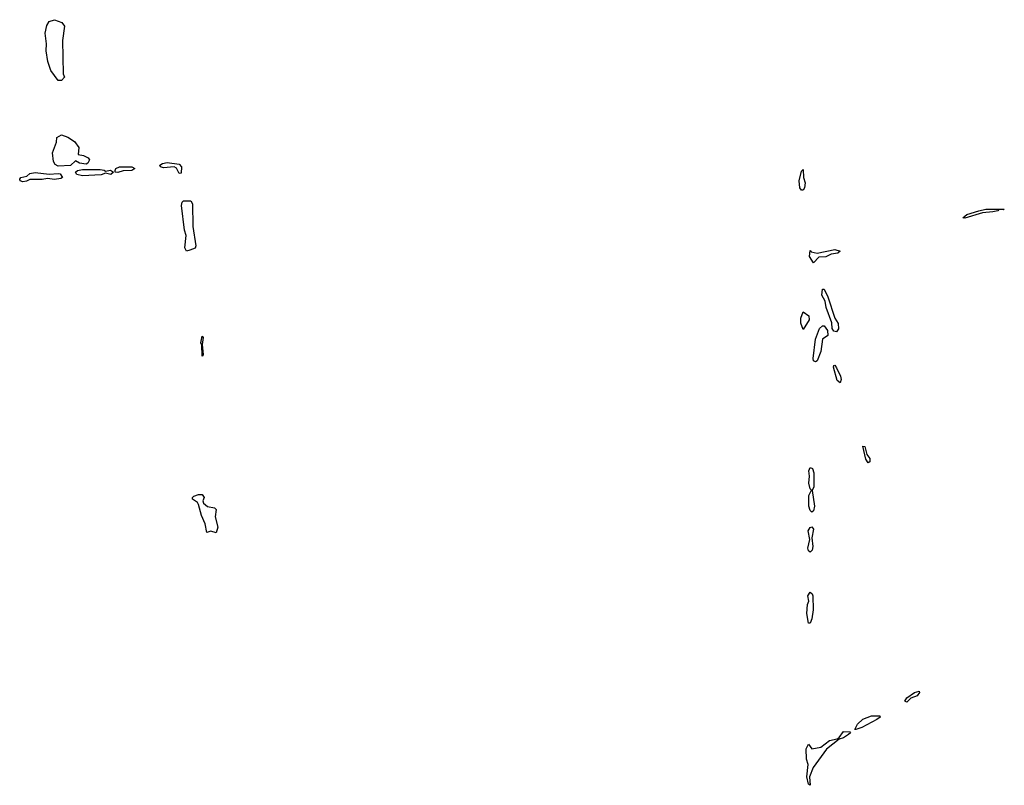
# Model space of a CAD drawing. Extents: x 1980017 to 2252640, y 74400 to 266395.
# Tile 237 of 256: x 2153497 to 2159100, y 165997 to 170352. Entities that reach past the tile are written whole.
import ezdxf

# ---------------------------------------------------------------- set-up
doc = ezdxf.new("R2010")
doc.units = 0

msp = doc.modelspace()

# ---------------------------------------------------------------- linework, layer by layer
at = {"layer": '0CON20XD'}
for points in [[(2153735, 170007.5), (2153715, 170007.5), (2153673.9, 170063.9), (2153657.5, 170115), (2153647.5, 170175), (2153650, 170215), (2153642.5, 170275), (2153650.7, 170319.3), (2153665, 170342.5), (2153695, 170352.5), (2153736.1, 170336.1), (2153752.5, 170315), (2153740, 170235), (2153743.3, 170045), (2153752.5, 170025), (2153735, 170007.5)], [(2153715, 169520), (2153698.3, 169528.3), (2153689.4, 169545), (2153683.3, 169595), (2153706.7, 169655), (2153708.3, 169681.7), (2153735, 169697.5), (2153770, 169685), (2153809.3, 169659.3), (2153832.5, 169625), (2153830, 169585), (2153859.6, 169579.5), (2153885.8, 169565.8), (2153893.3, 169555), (2153885, 169536.7), (2153875, 169530.8), (2153836.1, 169536.1), (2153815, 169550), (2153785, 169523.3), (2153715, 169520)], [(2154055, 169482.5), (2154040, 169485), (2154040, 169495), (2154044.6, 169505.5), (2154064.5, 169515.5), (2154135, 169515.4), (2154152.5, 169505), (2154135, 169494), (2154085, 169492), (2154055, 169482.5)], [(2154405, 169476.7), (2154388.1, 169508.1), (2154376.2, 169516.2), (2154315, 169510), (2154297.5, 169515), (2154293.3, 169525), (2154310, 169535), (2154335, 169539.1), (2154405, 169530), (2154416.9, 169515), (2154415, 169480), (2154405, 169476.7)], [(2153515, 169430), (2153500, 169435), (2153496.7, 169445), (2153503.3, 169455), (2153537.7, 169462.3), (2153555, 169477.5), (2153585, 169482.9), (2153665, 169473.3), (2153715, 169478), (2153726.7, 169475), (2153740, 169455), (2153731.7, 169448.3), (2153695, 169442.5), (2153655, 169448.8), (2153625, 169442.5), (2153555, 169442.5), (2153535, 169433.3), (2153515, 169430)], [(2153855, 169463.8), (2153821.7, 169471.7), (2153813.8, 169485), (2153825.9, 169494.1), (2153855, 169499.4), (2153955, 169500.8), (2153977.1, 169497.1), (2153985, 169490), (2154013.8, 169496.2), (2154030, 169485), (2154015, 169472.5), (2153985, 169480), (2153960.7, 169469.3), (2153855, 169463.8)], [(2157955, 169382), (2157945, 169382.9), (2157935.6, 169395), (2157932.1, 169435), (2157945, 169490), (2157955, 169500), (2157956.9, 169455), (2157966.7, 169425), (2157963.6, 169396.4), (2157955, 169382)], [(2154445, 169036.2), (2154436.9, 169055), (2154444.4, 169125), (2154435.5, 169155), (2154417.5, 169295), (2154420.6, 169315), (2154428.6, 169321.4), (2154471.2, 169321.2), (2154479.5, 169305), (2154482.2, 169175), (2154499.4, 169065), (2154495, 169052.9), (2154465, 169042.2), (2154445, 169036.2)], [(2158875, 169222.5), (2158863.3, 169225), (2158886.7, 169245), (2158955, 169265.6), (2158995, 169274), (2159100, 169275), (2159095, 169270), (2159068.3, 169271.7), (2159062.5, 169265), (2159035, 169259.2), (2158975, 169254.3), (2158875, 169222.5)], [(2158015, 168968.8), (2157990.9, 169005), (2157995, 169040), (2158001.1, 169031.1), (2158035.5, 169024.4), (2158135, 169045.4), (2158166.7, 169035), (2158152.5, 169025), (2158115, 169018.2), (2158085, 169003.6), (2158045, 169000.9), (2158015, 168968.8)], [(2158145, 168577.1), (2158130.6, 168580.6), (2158120.7, 168595), (2158118, 168628), (2158085.5, 168715), (2158081.2, 168751.2), (2158062.3, 168785), (2158065, 168818.8), (2158075, 168820), (2158096.5, 168775), (2158134.6, 168654.6), (2158155, 168624), (2158156.8, 168593.3), (2158145, 168577.1)], [(2157955, 168590), (2157942.5, 168625), (2157942.5, 168655), (2157955, 168690), (2157987.5, 168667.5), (2157990, 168645), (2157955, 168590)], [(2158025, 168406), (2158015, 168412), (2158011.5, 168425), (2158026.2, 168535), (2158048.8, 168595), (2158065, 168611.5), (2158075, 168610), (2158093.2, 168585), (2158095.4, 168555), (2158064.6, 168535.4), (2158056.2, 168465), (2158035, 168411.2), (2158025, 168406)], [(2154535, 168437.5), (2154532.5, 168505), (2154527.5, 168515), (2154535, 168552.5), (2154540, 168545), (2154535.8, 168505), (2154540, 168445), (2154535, 168437.5)], [(2158165, 168286.7), (2158149.6, 168299.5), (2158127.5, 168375), (2158130, 168385), (2158135, 168386.2), (2158145, 168372.5), (2158168.6, 168325), (2158172.5, 168305), (2158165, 168286.7)], [(2158325, 167831.2), (2158311.7, 167851.7), (2158295, 167926.7), (2158305.8, 167925), (2158318.3, 167878.3), (2158335, 167856.7), (2158335, 167837.5), (2158325, 167831.2)], [(2158005, 167550), (2157995, 167560), (2157986.8, 167585), (2157988.2, 167645), (2158003.3, 167675), (2157995, 167683.3), (2157986.9, 167715), (2157991.8, 167755), (2157987.1, 167785), (2157995, 167804.3), (2158008.6, 167798.5), (2158016.5, 167775), (2158015.7, 167694.3), (2158006.2, 167673.8), (2158020, 167585), (2158015, 167557.5), (2158005, 167550)], [(2154615, 167432.9), (2154585, 167443.1), (2154562.5, 167435), (2154552.9, 167485), (2154531.2, 167531.2), (2154513.8, 167595), (2154508.8, 167605), (2154480, 167625), (2154480, 167635), (2154487.9, 167642.1), (2154515, 167651.9), (2154535, 167650.8), (2154545.6, 167635), (2154539.2, 167615), (2154542.4, 167602.4), (2154565, 167582.5), (2154605, 167576.2), (2154615.6, 167565.6), (2154609.5, 167525), (2154624.5, 167465), (2154615, 167432.9)], [(2157995, 167323.6), (2157985, 167331.1), (2157982.1, 167345), (2157993.5, 167395), (2157983.3, 167445), (2157995, 167463.5), (2158005, 167467.5), (2158013.5, 167453.5), (2158005.5, 167405), (2158010.8, 167355), (2158006.2, 167333.8), (2157995, 167323.6)], [(2157995, 166918.8), (2157985, 166920), (2157975.4, 166975), (2157979.1, 167025), (2157988.1, 167045), (2157982.5, 167075), (2157995, 167095.8), (2158006.8, 167086.8), (2158010.5, 167075), (2158013.1, 166995), (2158005, 166943.3), (2157995, 166918.8)], [(2158545, 166470), (2158534.3, 166475), (2158545, 166493.8), (2158588.8, 166525), (2158615, 166532.5), (2158617.5, 166525), (2158605, 166505.8), (2158567.5, 166492.5), (2158545, 166470)], [(2158255, 166314.2), (2158250, 166315), (2158264.6, 166345.4), (2158295, 166372.5), (2158345, 166392.5), (2158392.5, 166392.5), (2158393.3, 166385), (2158375, 166371.9), (2158290, 166325), (2158255, 166314.2)], [(2157995, 165996.7), (2157985, 166003.3), (2157976.2, 166045), (2157983.3, 166115), (2157974.1, 166145), (2157973.1, 166205), (2157985, 166230), (2158005, 166204.2), (2158056.2, 166213.8), (2158105, 166252.2), (2158148.6, 166261.4), (2158160.4, 166269.5), (2158185, 166303.1), (2158221.7, 166301.7), (2158223.8, 166295), (2158212.9, 166285), (2158185, 166266.7), (2158160.3, 166259.7), (2158088, 166202), (2158012.2, 166097.8), (2157990.8, 166045), (2157995, 165996.7)]]:
    msp.add_lwpolyline(points, dxfattribs=at)

doc.saveas('drawing.dxf')
